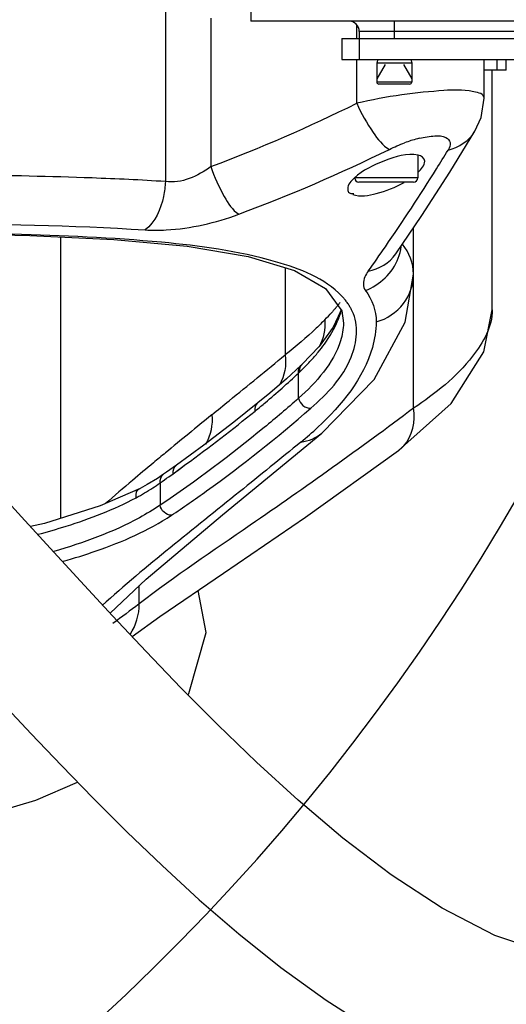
# Model space of a CAD drawing. Header units: millimetres. Extents: x 0 to 14268, y 0 to 10092.
# Tile 54 of 122: x 7921 to 8060, y 2017 to 2298. Entities that reach past the tile are written whole.
import ezdxf

# ---------------------------------------------------------------- set-up
doc = ezdxf.new("R2010")
doc.units = ezdxf.units.MM
doc.header["$LTSCALE"] = 784.74
doc.layers.get('0').update_dxf_attribs({"linetype": 'CONTINUOUS'})
for name, color, linetype in [('304103000037DXF_CONTINUOUS_LINE', 7, 'CONTINUOUS'), ('304103000191DXF_CONTINUOUS_LINE', 7, 'CONTINUOUS'), ('304104000630DXF_CONTINUOUS_LINE', 7, 'CONTINUOUS'), ('304105000432DXF_CONTINUOUS_LINE', 7, 'CONTINUOUS'), ('501023000078DXF_CONTINUOUS_LINE', 7, 'CONTINUOUS'), ('501023000166DXF_CONTINUOUS_LINE', 7, 'CONTINUOUS'), ('604006000006DXF_CONTINUOUS_LINE', 7, 'CONTINUOUS'), ('R210-1-XIANLDXF_CONTINUOUS_LINE', 7, 'CONTINUOUS'), ('运动范围-新_DXF_CONTINUOUS_LINE', 7, 'CONTINUOUS'), ('运动范围-新_DXF_DIMENSION', 7, 'CONTINUOUS')]:
    doc.layers.add(name, color=color, linetype=linetype)
doc.styles.get("Standard").update_dxf_attribs({"font": 'txt', "width": 0.7})
doc.dimstyles.new('DIMSTYLE_1', dxfattribs={"dimtxt": 108, "dimasz": 72, "dimexe": 1, "dimexo": 0, "dimgap": 4.5, "dimtad": 0, "dimtih": 1, "dimtoh": 1, "dimdec": 1, "dimdsep": 46, "dimtxsty": 'Standard', "dimblk": '_FILLED', "dimblk1": '_FILLED', "dimblk2": '_FILLED', "dimcen": 0.09, "dimclrt": 5, "dimazin": 2, "dimtp": 0.5, "dimtm": 0.5, "dimtfac": 1, "dimtdec": 65535, "dimtofl": 0, "dimtmove": 0, "dimatfit": 3, "dimldrblk": '_FILLED', "dimfxl": 0, "dimtolj": 1, "dimarcsym": 0})

# ---------------------------------------------------------------- blocks, each defined once
blk = doc.blocks.new('*D2')
at = {"layer": '运动范围-新_DXF_DIMENSION', "color": 2, "linetype": 'Continuous', "transparency": 16777216}
for start, end in [(296.46036, 360), (195, 259.36649)]:
    blk.add_arc((7521.37, 2473.77), 625.52, start, end, dxfattribs=at)
for points in [[(8154.72, 2401.2), (8146.88, 2473.77), (8130.76, 2402.58)], [(6951.16, 2247.28), (6917.17, 2311.87), (6928.38, 2239.75)]]:
    blk.add_solid(points, dxfattribs=at)
blk = doc.blocks.new('_FILLED')
at = {"color": 0, "linetype": 'ByBlock'}
blk.add_solid([(0, 0), (-1, 0.1667), (-1, -0.1667)], dxfattribs=at)

msp = doc.modelspace()

# ---------------------------------------------------------------- linework, layer by layer
at = {"layer": '304103000037DXF_CONTINUOUS_LINE', "color": 9, "linetype": 'Continuous'}
for p, q in [((7963.026, 2302.954), (7963.026, 2251.938)), ((7975.997, 2298.554), (7975.997, 2256.222)), ((8017.667, 2292.768), (8017.667, 2296.645)), ((8017.667, 2274.291), (8017.667, 2286.768)), ((7933.117, 2155.819), (7933.117, 2236.137)), ((7997.221, 2227.319), (7997.221, 2202.478)), ((8033.915, 2187.241), (8033.915, 2225.538)), ((8012.314, 2216.699), (8012.245, 2216.621)), ((8012.314, 2216.699), (8012.253, 2216.622)), ((8013.883, 2211.768), (8013.881, 2211.521)), ((8001.052, 2197.269), (8001.438, 2197.637)), ((8001.052, 2190.07), (8001.052, 2197.269)), ((7965.217, 2168.561), (7968.904, 2171.231)), ((7967.016, 2169.858), (7968.904, 2171.231)), ((7963.979, 2167.677), (7965.217, 2168.561)), ((7965.217, 2168.561), (7967.016, 2169.858)), ((7961.502, 2165.934), (7961.502, 2159.558)), ((7955.534, 2131.387), (7955.534, 2136.602))]:
    msp.add_line(p, q, dxfattribs=at)
at = {"layer": '304103000037DXF_CONTINUOUS_LINE', "color": 7, "linetype": 'Continuous'}
for p, q in [((8054.087, 2275.786), (8054.087, 2286.768)), ((8056.383, 2215.353), (8056.383, 2283.768)), ((8051.378, 2266.295), (8051.4, 2266.333)), ((8033.883, 2225.523), (8033.883, 2238.717)), ((8028.834, 2231.3), (8028.836, 2231.303)), ((8008.768, 2221.419), (8013.381, 2215.053)), ((8013.183, 2215.327), (8013.025, 2214.819)), ((8013.381, 2215.053), (8013.882, 2211.519)), ((8013.024, 2214.816), (8010.945, 2210.403)), ((8013.024, 2214.816), (8013.025, 2214.819)), ((8010.945, 2210.403), (8006.91, 2204.822)), ((8006.91, 2204.822), (8002.122, 2199.824)), ((8002.122, 2199.824), (8001.737, 2199.464)), ((7992.82, 2191.545), (7989.465, 2188.765)), ((7989.465, 2188.765), (7989.467, 2188.767)), ((8007.71, 2180.135), (8007.713, 2180.138)), ((7974.008, 2176.717), (7966.195, 2170.997)), ((8029.606, 2175.144), (8029.619, 2175.154)), ((7955.813, 2164.344), (7955.815, 2164.346))]:
    msp.add_line(p, q, dxfattribs=at)
for points in [[(8051.4, 2266.333), (8053.172, 2270.199), (8054.087, 2275.787)], [(8028.836, 2231.303), (8036.279, 2242.236), (8044.251, 2254.613), (8051.378, 2266.295)], [(7729.384, 2215.05), (7733.998, 2221.419), (7742.897, 2226.512), (7756.117, 2230.539), (7773.512, 2233.482), (7794.511, 2235.417), (7818.433, 2236.555), (7844.393, 2237.121), (7871.388, 2237.288), (7898.383, 2237.121), (7924.341, 2236.555), (7948.263, 2235.417), (7969.262, 2233.481), (7986.654, 2230.538), (7999.87, 2226.512), (8008.768, 2221.419)], [(8007.71, 2180.135), (8022.617, 2195.46), (8031.531, 2211.809), (8033.883, 2225.523)], [(8029.606, 2175.144), (8044.649, 2188.638), (8053.998, 2203.361), (8056.383, 2215.372)], [(8001.737, 2199.464), (7997.578, 2195.673), (7992.82, 2191.545)], [(7989.467, 2188.767), (7982.565, 2183.262), (7974.008, 2176.717)], [(7947.221, 2128.759), (7957.528, 2138.484), (7979.3, 2156.782), (8007.713, 2180.138)], [(7953.501, 2122.066), (7961.466, 2127.746), (7979.633, 2140.12), (8003.006, 2156.143), (8029.619, 2175.154)], [(7966.198, 2170.998), (7965.197, 2170.283), (7963.324, 2168.96), (7962.518, 2168.396)], [(7962.517, 2168.396), (7960.758, 2167.214), (7957.809, 2165.424), (7955.815, 2164.346)], [(7955.813, 2164.344), (7944.379, 2159.349), (7928.52, 2154.378), (7924.452, 2153.51)]]:
    msp.add_lwpolyline(points, dxfattribs=at)
at = {"layer": '304103000037DXF_CONTINUOUS_LINE', "color": 9, "linetype": 'Continuous'}
for centre, radius, start, end in [((7815.897, 2682.546), 455.395, 290.58298, 296.29976), ((8044.999, 2226.133), 39.315, 104.74158, 110.30583), ((8043.701, 2230.891), 34.384, 103.66065, 104.66772), ((7819.993, 2682.651), 469.598, 290.436, 296.15434), ((7524.603, 2577.609), 608.115, 328.02598, 328.617629), ((7556.815, 2557.203), 569.984, 325.37431, 328.05141), ((7591.168, 2533.751), 528.391, 324.42601, 325.35033), ((8015.628, 2235.306), 14.868, 339.2398, 352.44986), ((7979.854, 2242.343), 41.367, 320.47022, 321.55565), ((7982.772, 2240.036), 37.648, 321.69194, 323.17457), ((7995.513, 2219.701), 18.331, 341.35885, 345.76765), ((8001.725, 2207.782), 16.343, 32.86358, 37.07728), ((7966.481, 2254.085), 59.167, 315.32018, 318.14926), ((7988.928, 2222.02), 25.314, 337.52113, 338.01957), ((7990.397, 2221.44), 23.735, 337.98961, 341.32942), ((7957.664, 2243.733), 63.561, 315.47115, 318.97732), ((7964, 2238.164), 55.126, 319.02235, 320.68796), ((7949.923, 2251.297), 74.384, 313.83167, 315.07962), ((8003.683, 2198.173), 2.27, 133.47613, 144.64032), ((7952.412, 2248.803), 70.861, 315.08623, 315.52663), ((7832.405, 2378.083), 247.256, 310.0759, 313.00601), ((7847.493, 2360.154), 223.823, 309.0921, 309.63575), ((7840.789, 2368.252), 234.336, 309.63491, 310.05488), ((10208.73, -549.96), 3530.703, 129.219381, 129.497171), ((7680.491, 2565.744), 488.694, 306.16905, 309.08936), ((7941.156, 2252.025), 95.979, 309.14101, 312.96955), ((8828.617, 1126.072), 1359.576, 129.541434, 129.731615), ((8524.342, 1491.777), 883.842, 129.715689, 130.220033), ((7784.647, 2419.918), 309.492, 304.85042, 305.41115), ((8276.953, 1783.771), 501.138, 130.17987, 131.34429), ((7925.936, 2215.5), 61.004, 300.7029, 303.25408), ((7924.805, 2217.246), 63.084, 303.24341, 305.57207), ((7928.606, 2210.973), 55.748, 297.83769, 300.71864)]:
    msp.add_arc(centre, radius, start, end, dxfattribs=at)
for points, knots in [([(8054.087, 2275.787), (8054.085, 2276.961), (8048.648, 2278.282), (8041.772, 2277.936), (8030.04, 2276.849), (8021.919, 2275.266), (8017.667, 2274.29)], [0, 0, 0, 0, 0.0946482, 0.3229014, 0.6483637, 1, 1, 1, 1]), ([(8017.667, 2274.291), (8018.975, 2271.381), (8021.626, 2266.729), (8025.051, 2262.232), (8026.987, 2261.135)], [0, 0, 0, 0, 0.5891103, 1, 1, 1, 1]), ([(8035.581, 2264.302), (8037.035, 2264.656), (8039.518, 2265.024), (8042.857, 2265.096), (8044.839, 2263.068), (8044.156, 2261.564), (8043.758, 2260.935)], [0, 0, 0, 0, 0.3811063, 0.6482387, 0.8106073, 1, 1, 1, 1]), ([(7975.997, 2256.222), (7977.007, 2253.263), (7979.166, 2248.491), (7982.149, 2243.814), (7983.958, 2242.609)], [0, 0, 0, 0, 0.589889, 1, 1, 1, 1]), ([(7963.026, 2251.938), (7956.048, 2252.389), (7925.188, 2253.804), (7894.29, 2253.964), (7870.395, 2253.957)], [0, 0, 0, 0, 0.2263885, 1, 1, 1, 1]), ([(7963.027, 2251.938), (7962.958, 2250.524), (7962.319, 2245.57), (7960.154, 2240.293), (7957.204, 2238.154)], [0, 0, 0, 0, 0.279782, 1, 1, 1, 1]), ([(7957.204, 2238.154), (7959.216, 2238.023), (7968.309, 2238.076), (7977.342, 2240.144), (7983.958, 2242.609)], [0, 0, 0, 0, 0.2221689, 1, 1, 1, 1]), ([(7871.383, 2239.998), (7878.937, 2239.99), (7907.548, 2239.895), (7936.189, 2239.548), (7957.204, 2238.154)], [0, 0, 0, 0, 0.2639998, 1, 1, 1, 1]), ([(8013.399, 2219.237), (8008.492, 2224.387), (7990.607, 2231.245), (7958.86, 2235.44), (7917.517, 2237.25), (7887.357, 2237.484), (7871.385, 2237.492)], [0, 0, 0, 0, 0.1472203, 0.3749456, 0.6694398, 1, 1, 1, 1]), ([(8020.942, 2226.357), (8020.575, 2225.845), (8019.537, 2224.278), (8019.335, 2221.875), (8020.127, 2220.855)], [0, 0, 0, 0, 0.3281074, 1, 1, 1, 1]), ([(8023.253, 2211.873), (8026.256, 2212.744), (8031.748, 2216.34), (8033.88, 2222.569), (8033.883, 2225.523)], [0, 0, 0, 0, 0.5142189, 1, 1, 1, 1]), ([(8014.764, 2217.635), (8014.555, 2217.911), (8014.115, 2218.458), (8013.644, 2218.98), (8013.399, 2219.237)], [0, 0, 0, 0, 0.4931654, 1, 1, 1, 1]), ([(8004.528, 2187.27), (8009.189, 2191.371), (8017.008, 2199.033), (8018.269, 2210.989), (8016.409, 2214.932)], [0, 0, 0, 0, 0.587476, 1, 1, 1, 1]), ([(8011.76, 2216.013), (8011.566, 2215.778), (8011.168, 2215.306), (8010.761, 2214.842), (8010.553, 2214.609)], [0, 0, 0, 0, 0.4947505, 1, 1, 1, 1]), ([(8016.409, 2214.932), (8016.27, 2215.226), (8015.97, 2215.81), (8015.632, 2216.372), (8015.452, 2216.65)], [0, 0, 0, 0, 0.4955325, 1, 1, 1, 1]), ([(8056.383, 2215.353), (8056.383, 2210.552), (8049.811, 2198.904), (8040.121, 2191.432), (8033.915, 2187.241)], [0, 0, 0, 0, 0.3906741, 1, 1, 1, 1]), ([(8008.551, 2212.482), (8007.75, 2211.67), (8004.167, 2208.124), (8000.32, 2204.845), (7997.221, 2202.478)], [0, 0, 0, 0, 0.2263358, 1, 1, 1, 1]), ([(8006.651, 2203.239), (8007.272, 2203.997), (8009.46, 2206.828), (8011.324, 2209.937), (8012.318, 2212.341)], [0, 0, 0, 0, 0.2734572, 1, 1, 1, 1]), ([(8012.883, 2213.842), (8012.876, 2214.005), (8012.896, 2214.336), (8012.976, 2214.657), (8013.03, 2214.814)], [0, 0, 0, 0, 0.4968302, 1, 1, 1, 1]), ([(8013.882, 2211.523), (8013.854, 2209.833), (8012.224, 2201.374), (8006.105, 2194.596), (8001.053, 2190.068)], [0, 0, 0, 0, 0.1994385, 1, 1, 1, 1]), ([(8023.252, 2211.872), (8023.218, 2209.42), (8021.309, 2197.754), (8013.305, 2188.076), (8006.576, 2181.796)], [0, 0, 0, 0, 0.2103794, 1, 1, 1, 1]), ([(7976.297, 2185.384), (7977.939, 2186.726), (7984.933, 2192.401), (7991.925, 2198.078), (7997.221, 2202.478)], [0, 0, 0, 0, 0.2355134, 1, 1, 1, 1]), ([(8001.438, 2197.637), (8001.387, 2197.959), (8001.394, 2198.616), (8001.648, 2199.229), (8001.831, 2199.487)], [0, 0, 0, 0, 0.5063592, 1, 1, 1, 1]), ([(8001.052, 2190.07), (7997.831, 2187.245), (7985.144, 2176.451), (7971.787, 2166.435), (7961.502, 2159.558)], [0, 0, 0, 0, 0.2572289, 1, 1, 1, 1]), ([(8033.915, 2187.241), (8018.619, 2175.769), (7992.486, 2157.156), (7965.818, 2139.277), (7955.534, 2131.387)], [0, 0, 0, 0, 0.5959859, 1, 1, 1, 1]), ([(8001.741, 2177.585), (7995.906, 2172.839), (7976.904, 2157.368), (7957.582, 2142.252), (7944.93, 2130.919)], [0, 0, 0, 0, 0.3069155, 1, 1, 1, 1]), ([(8029.619, 2175.155), (8029.882, 2175.349), (8030.394, 2175.766), (8030.864, 2176.228), (8031.09, 2176.471)], [0, 0, 0, 0, 0.4970589, 1, 1, 1, 1]), ([(7926.612, 2151.251), (7929.326, 2151.965), (7938.911, 2154.723), (7948.294, 2158.33), (7954.639, 2161.677)], [0, 0, 0, 0, 0.2812067, 1, 1, 1, 1]), ([(7961.502, 2159.555), (7959.602, 2158.248), (7950.092, 2152.592), (7939.591, 2148.793), (7931.199, 2146.365)], [0, 0, 0, 0, 0.2089093, 1, 1, 1, 1]), ([(7933.8, 2143.538), (7936.973, 2144.437), (7947.669, 2147.796), (7958.129, 2152.296), (7964.74, 2156.671)], [0, 0, 0, 0, 0.2937782, 1, 1, 1, 1])]:
    msp.add_open_spline(points, degree=3, knots=knots, dxfattribs=at)
for points in [[(8043.758, 2260.935), (8046.785, 2261.628), (8049.794, 2263.624), (8051.378, 2266.296)], [(8026.987, 2261.135), (8028.412, 2261.826), (8029.869, 2262.457), (8031.355, 2263.005)], [(7975.997, 2256.222), (7972.356, 2253.488), (7967.534, 2251.296), (7963.026, 2251.938)], [(8033.883, 2225.538), (8033.883, 2228.571), (8032.66, 2231.717), (8030.769, 2234.089)], [(8020.126, 2220.855), (8024.252, 2222.328), (8027.977, 2225.94), (8029.531, 2230.036)], [(8020.942, 2226.358), (8023.994, 2226.924), (8027.056, 2228.756), (8028.833, 2231.3)], [(8020.127, 2220.855), (8022.063, 2218.345), (8023.286, 2215.042), (8023.252, 2211.872)], [(8008.551, 2212.482), (8008.775, 2209.842), (8008.214, 2207.011), (8006.912, 2204.703)], [(7997.221, 2202.478), (7997.618, 2199.589), (7997.109, 2196.385), (7995.621, 2193.877)], [(8001.052, 2197.269), (8000.931, 2198.025), (8001.179, 2198.937), (8001.737, 2199.461)], [(8001.053, 2190.07), (8001.273, 2188.598), (8003.052, 2187.088), (8004.528, 2187.27)], [(7988.628, 2186.438), (7988.514, 2187.254), (7988.83, 2188.242), (7989.468, 2188.763)], [(8031.09, 2176.471), (8033.612, 2179.193), (8034.529, 2183.581), (8033.915, 2187.241)], [(7976.297, 2185.383), (7976.574, 2182.539), (7975.965, 2179.456), (7974.504, 2177)], [(8001.741, 2177.585), (8003.887, 2177.857), (8006.043, 2178.755), (8007.708, 2180.138)], [(7965.216, 2168.562), (7965.11, 2169.429), (7965.489, 2170.483), (7966.198, 2170.992)], [(7961.502, 2165.934), (7961.397, 2166.814), (7961.792, 2167.885), (7962.52, 2168.391)], [(7954.638, 2161.677), (7954.501, 2162.635), (7954.847, 2164.337), (7955.815, 2164.331)], [(7964.74, 2156.671), (7963.298, 2156.572), (7961.668, 2158.119), (7961.502, 2159.555)], [(7955.534, 2131.386), (7953.042, 2129.494), (7950.527, 2127.631), (7947.975, 2125.82)], [(7952.927, 2122.691), (7954.649, 2125.179), (7955.597, 2128.361), (7955.534, 2131.387)]]:
    msp.add_open_spline(points, degree=3, dxfattribs=at)
at = {"layer": '304103000037DXF_CONTINUOUS_LINE', "color": 7, "linetype": 'Continuous'}
for points, knots in [([(8035.199, 2259.505), (8032.031, 2260.18), (8025.355, 2258.028), (8019.399, 2255.2), (8016.959, 2252.943)], [0, 0, 0, 0, 0.4935623, 1, 1, 1, 1]), ([(8016.541, 2248.245), (8018.659, 2247.509), (8024.028, 2248.464), (8028.706, 2250.274), (8031.172, 2251.682)], [0, 0, 0, 0, 0.4412111, 1, 1, 1, 1]), ([(8015.087, 2249.9), (8015.087, 2249.566), (8015.184, 2248.549), (8016.331, 2248.506), (8016.862, 2248.532)], [0, 0, 0, 0, 0.3854162, 1, 1, 1, 1]), ([(7964.74, 2156.671), (7968.123, 2158.932), (7981.883, 2168.465), (7994.997, 2178.924), (8004.528, 2187.27)], [0, 0, 0, 0, 0.2431204, 1, 1, 1, 1])]:
    msp.add_open_spline(points, degree=3, knots=knots, dxfattribs=at)
for points in [[(8035.194, 2254.589), (8036.082, 2255.442), (8037.087, 2256.53), (8037.087, 2257.761)], [(8037.087, 2257.761), (8037.087, 2258.618), (8036.037, 2259.327), (8035.199, 2259.505)], [(8016.959, 2252.943), (8016.085, 2252.134), (8015.087, 2251.091), (8015.087, 2249.9)]]:
    msp.add_open_spline(points, degree=3, dxfattribs=at)
at = {"layer": '304103000191DXF_CONTINUOUS_LINE', "color": 7, "linetype": 'Continuous'}
for p, q in [((7987.383, 2385.564), (7987.383, 2297.768)), ((8108.383, 2297.768), (7987.383, 2297.768)), ((8018.383, 2294.768), (8018.383, 2292.768))]:
    msp.add_line(p, q, dxfattribs=at)
at = {"layer": '304103000191DXF_CONTINUOUS_LINE', "color": 9, "linetype": 'Continuous'}
for p, q in [((8028.383, 2297.768), (8028.383, 2292.768)), ((8088.383, 2294.768), (8018.383, 2294.768))]:
    msp.add_line(p, q, dxfattribs=at)
at = {"layer": '304103000191DXF_CONTINUOUS_LINE', "color": 7, "linetype": 'Continuous'}
msp.add_arc((8015.383, 2294.768), 3, 0, 90, dxfattribs=at)
at = {"layer": '304104000630DXF_CONTINUOUS_LINE', "color": 7, "linetype": 'Continuous'}
for p, q in [((8057.775, 2283.768), (8057.775, 2286.768)), ((8060.393, 2283.768), (8054.087, 2283.768))]:
    msp.add_line(p, q, dxfattribs=at)
at = {"layer": '304104000630DXF_CONTINUOUS_LINE', "color": 9, "linetype": 'Continuous'}
msp.add_line((8060.393, 2283.768), (8060.393, 2286.768), dxfattribs=at)
at = {"layer": '304105000432DXF_CONTINUOUS_LINE', "color": 7, "linetype": 'Continuous'}
for p, q in [((8013.383, 2292.768), (8133.383, 2292.768)), ((8013.383, 2292.768), (8013.383, 2286.768)), ((8013.383, 2286.768), (8162.553, 2286.768))]:
    msp.add_line(p, q, dxfattribs=at)
at = {"layer": '304105000432DXF_CONTINUOUS_LINE', "color": 9, "linetype": 'Continuous'}
msp.add_line((8018.383, 2292.768), (8018.383, 2286.768), dxfattribs=at)
at = {"layer": '501023000078DXF_CONTINUOUS_LINE', "color": 7, "linetype": 'Continuous'}
for p, q in [((8033.383, 2285.768), (8023.383, 2285.768)), ((8023.383, 2285.768), (8023.383, 2280.368)), ((8033.383, 2285.768), (8033.383, 2280.368)), ((8032.783, 2279.768), (8023.983, 2279.768))]:
    msp.add_line(p, q, dxfattribs=at)
at = {"layer": '501023000078DXF_CONTINUOUS_LINE', "color": 2, "linetype": 'Continuous'}
for p, q in [((8025.752, 2285.368), (8023.383, 2281.264)), ((8031.014, 2285.368), (8033.383, 2281.264))]:
    msp.add_line(p, q, dxfattribs=at)
at = {"layer": '501023000078DXF_CONTINUOUS_LINE', "color": 9, "linetype": 'Continuous'}
msp.add_line((8033.383, 2280.368), (8023.383, 2280.368), dxfattribs=at)
at = {"layer": '501023000078DXF_CONTINUOUS_LINE', "color": 7, "linetype": 'Continuous'}
for centre, start, end in [((8023.983, 2280.368), 180, 270), ((8032.783, 2280.368), 270, 360)]:
    msp.add_arc(centre, 0.6, start, end, dxfattribs=at)
at = {"layer": '501023000166DXF_CONTINUOUS_LINE', "color": 7, "linetype": 'Continuous'}
for p, q in [((8035.087, 2259.437), (8035.087, 2252.968)), ((8033.887, 2251.768), (8018.287, 2251.768))]:
    msp.add_line(p, q, dxfattribs=at)
at = {"layer": '501023000166DXF_CONTINUOUS_LINE', "color": 9, "linetype": 'Continuous'}
msp.add_line((8035.087, 2252.968), (8017.115, 2252.968), dxfattribs=at)
at = {"layer": '501023000166DXF_CONTINUOUS_LINE', "color": 7, "linetype": 'Continuous'}
for centre, start, end in [((8018.287, 2252.968), 181.17963, 270), ((8033.887, 2252.968), 270, 360)]:
    msp.add_arc(centre, 1.2, start, end, dxfattribs=at)
at = {"layer": '604006000006DXF_CONTINUOUS_LINE', "color": 7, "linetype": 'Continuous'}
for p, q in [((8023.66, 2286.768), (8023.383, 2285.807)), ((8023.383, 2285.807), (8033.383, 2285.807)), ((8023.383, 2285.807), (8023.519, 2285.768)), ((8033.106, 2286.768), (8033.383, 2285.807)), ((8033.383, 2285.807), (8033.247, 2285.768))]:
    msp.add_line(p, q, dxfattribs=at)
at = {"layer": 'R210-1-XIANLDXF_CONTINUOUS_LINE', "color": 7, "linetype": 'Continuous'}
for points in [[(8071.845, 2031.749), (8057.07, 2036.73), (8042.037, 2044.506), (8027.48, 2054.047), (8013.735, 2064.522), (8000.96, 2075.329), (7989.079, 2086.167), (7977.962, 2096.893), (7967.472, 2107.45), (7957.487, 2117.826), (7947.926, 2127.997), (7938.801, 2137.862), (7930.128, 2147.323), (7921.912, 2156.279), (7914.166, 2164.624), (7906.903, 2172.263), (7900.125, 2179.125), (7893.795, 2185.181), (7887.767, 2190.452), (7881.792, 2194.957), (7875.429, 2198.659), (7867.961, 2201.217), (7862.662, 2201.768)], [(7858.205, 2162.556), (7859.387, 2161.82), (7862.18, 2159.702), (7866.024, 2156.375), (7870.614, 2152.04), (7875.799, 2146.841), (7881.502, 2140.9), (7887.664, 2134.328), (7894.251, 2127.211), (7901.244, 2119.61), (7908.636, 2111.573), (7916.437, 2103.133), (7924.656, 2094.335), (7933.306, 2085.236), (7942.405, 2075.886), (7951.979, 2066.342), (7962.061, 2056.666), (7972.696, 2046.931), (7983.959, 2037.215), (7995.973, 2027.603), (8008.895, 2018.236), (8022.918, 2009.346)], [(7969.489, 2105.42), (7969.739, 2105.796), (7974.641, 2123.194), (7972.386, 2135.184)], [(7586.383, 2045.768), (7608.342, 2045.823), (7644.001, 2046.171), (7679.317, 2046.878), (7714.331, 2048.004), (7748.886, 2049.62), (7782.652, 2051.799), (7815.163, 2054.624), (7846.29, 2058.227), (7875.724, 2062.788), (7902.555, 2068.438), (7926.046, 2075.38), (7937.875, 2080.541)]]:
    msp.add_lwpolyline(points, dxfattribs=at)
at = {"layer": '运动范围-新_DXF_CONTINUOUS_LINE', "color": 2, "linetype": 'Continuous'}
msp.add_circle((7521.383, 2473.768), 914, dxfattribs=at)

# ---------------------------------------------------------------- dimensions: what is measured, and where the dimension line sits
at = {"layer": '运动范围-新_DXF_DIMENSION', "color": 2, "linetype": 'Continuous'}
dim = msp.add_angular_dim_2l(base=(7603.014, 1853.603), line1=((6923.207, 2313.491), (6917.165, 2311.872)), line2=((8140.628, 2473.768), (8146.884, 2473.768)), dimstyle='DIMSTYLE_1', dxfattribs=at)
dim.commit()
dim.dimension.update_dxf_attribs({"geometry": '*D2', "text_midpoint": (7459.943, 1799.603), "dimtype": 162})

doc.saveas('drawing.dxf')
